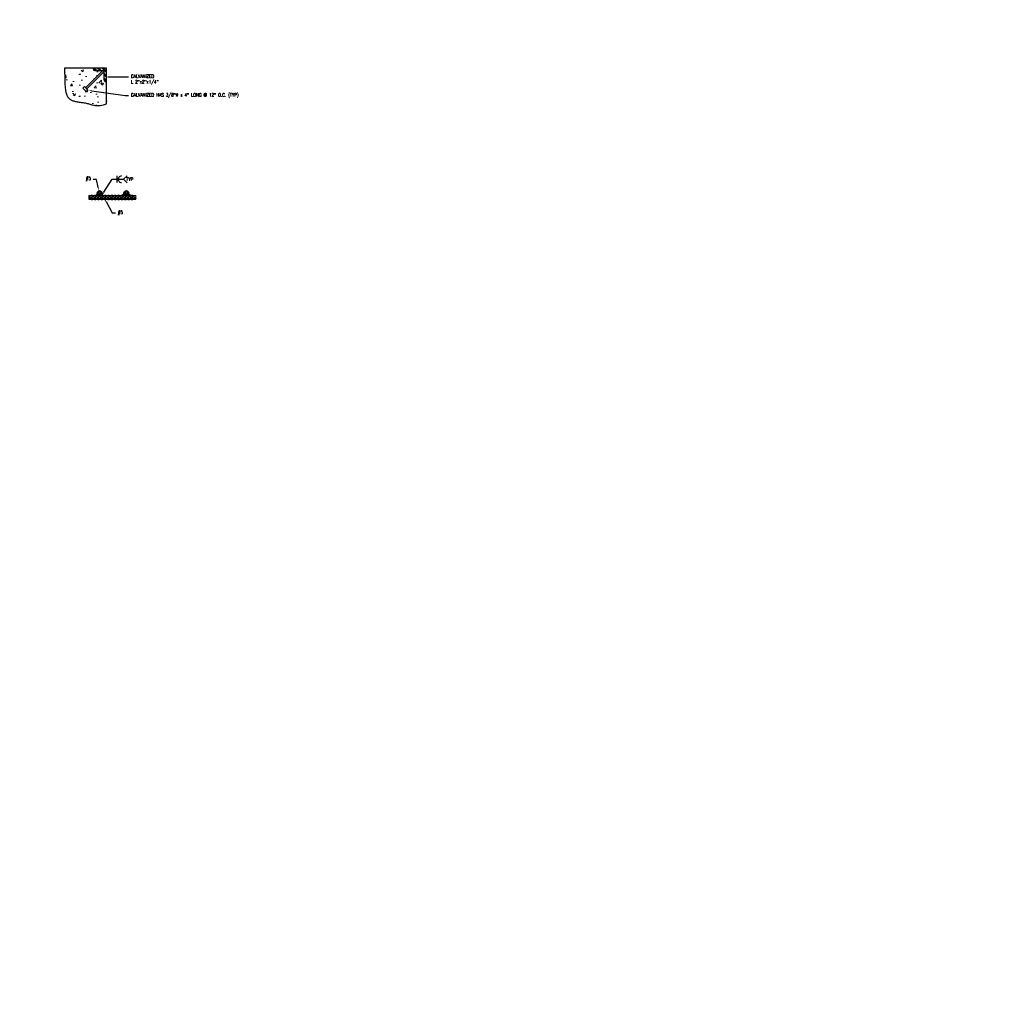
# Model space of a CAD drawing. Header units: inches. Extents: x 2 to 995, y -38 to 322.
# Tile 38 of 38: x 739 to 887, y 139 to 287. Entities that reach past the tile are written whole.
import ezdxf
from ezdxf import colors
from ezdxf.entities.mleader import LeaderData, LeaderLine
from ezdxf.math import Vec2, Vec3

# ---------------------------------------------------------------- set-up
doc = ezdxf.new("R2010")
doc.units = ezdxf.units.IN
doc.header["$MEASUREMENT"] = 0
for name, color, linetype in [('A-DETL', 3, 'Continuous'), ('A-DETL-MEDM', 3, 'Continuous'), ('M-DETL-HVY', 4, 'Continuous'), ('M-DETL-LIGHT', 1, 'Continuous')]:
    doc.layers.add(name, color=color, linetype=linetype)
doc.layers.add('A-WALL-PATT', color=9, linetype='Continuous', lineweight=18, true_color=0x808080)
doc.layers.add('G-ANNO-TEXT', color=2, linetype='Continuous', lineweight=25)
doc.styles.add('Annotative', font='romans.shx', dxfattribs={"width": 0.8, "height": 0.125})

msp = doc.modelspace()

# ---------------------------------------------------------------- hatches: boundary and pattern name
at = {"layer": 'A-WALL-PATT'}
h = msp.add_hatch(dxfattribs=at)
h.set_pattern_fill('AR-CONC', color=8, scale=0.5, style=0)
h.set_pattern_definition([(50, (-430.593, -16.0843), (3.586301, -0.313761), [0.375, -4.125]), (355, (-430.593, -16.0843), (-0.693757, 3.760961), [0.3, -3.3]), (100.45144, (-430.294, -16.1104), (2.892544, 3.4472), [0.318701, -3.505711]), (46.1842, (-430.593, -15.0843), (5.336207, -0.827596), [0.5625, -6.1875]), (96.63564, (-430.148, -15.153), (4.67331, 4.870593), [0.478052, -5.25857]), (351.18416, (-430.593, -15.084), (4.67331, 4.870593), [0.45, -4.95]), (21, (-430.093, -15.3343), (2.984535, -2.0130945), [0.375, -4.125]), (326, (-430.093, -15.3343), (1.216577, 3.62575), [0.3, -3.3]), (71.45144, (-429.8442, -15.502), (4.201112, 1.612656), [0.318701, -3.505711]), (37.5, (-430.5929, -16.0843), (0.0607993, 1.6644693), [0, -3.26, 0, -3.35, 0, -3.3125]), (7.5, (-430.5929, -16.0843), (1.3153477, 1.9720586), [0, -1.91, 0, -3.185, 0, -1.2625]), (327.5, (-431.7079, -16.0843), (2.6691122, -0.1127744), [0, -1.25, 0, -3.9, 0, -5.175]), (317.5, (-432.208, -16.0843), (2.915931, 0.500525), [0, -1.625, 0, -2.59, 0, -3.675])])
h.paths.add_polyline_path([(750.8622, 273.9109), (751.2498, 273.9109), (751.7558, 274.0065), (752.1977, 274.1194), (752.1977, 277.4821), (751.8852, 277.4821), (751.8852, 279.0014), (749.2558, 276.3721), (749.4326, 276.1953), (749.1969, 275.9596), (748.6665, 276.4899), (748.9022, 276.7256), (749.079, 276.5488), (751.6997, 279.1696), (750.1977, 279.1696), (750.1977, 279.4821), (745.9144, 279.4821), (745.9795, 278.0184), (745.9795, 277.1295), (746.0326, 276.4984), (746.1092, 276.0044), (746.2111, 275.6056), (746.3585, 275.294), (746.5989, 274.9811), (746.7757, 274.8043), (747.1266, 274.6514), (747.3606, 274.5633), (747.7536, 274.4845), (748.2033, 274.4039), (748.63, 274.3455), (749.0112, 274.2881), (749.4276, 274.1758), (749.9066, 274.0323), (750.4456, 273.9109)])

# ---------------------------------------------------------------- linework, layer by layer
at = {"layer": 'A-DETL'}
for p, q in [((749.5837, 260.0422), (750.1295, 260.0422)), ((749.6357, 260.3704), (749.9908, 260.3704)), ((749.6876, 260.136), (750.1295, 260.136)), ((750.1364, 260.3704), (750.4916, 260.3704)), ((750.258, 260.136), (750.6303, 260.136)), ((750.258, 260.0422), (750.6303, 260.0422)), ((750.6223, 260.4144), (750.6005, 260.3925)), ((750.6372, 260.3704), (750.9923, 260.3704)), ((750.7588, 260.136), (751.1311, 260.136)), ((750.7588, 260.0422), (751.1311, 260.0422)), ((751.138, 260.3704), (751.4931, 260.3704)), ((751.2596, 260.136), (751.6319, 260.136)), ((751.2596, 260.0422), (751.6319, 260.0422)), ((751.6388, 260.3704), (751.9939, 260.3704)), ((751.7604, 260.136), (752.1327, 260.136)), ((751.7604, 260.0422), (752.1327, 260.0422)), ((752.1396, 260.3704), (752.4947, 260.3704)), ((752.2611, 260.136), (752.6334, 260.136)), ((752.2611, 260.0422), (752.6334, 260.0422)), ((752.6404, 260.3704), (752.9955, 260.3704)), ((752.7619, 260.136), (753.1342, 260.136)), ((752.7619, 260.0422), (753.1342, 260.0422)), ((753.1409, 260.3704), (753.4963, 260.3704)), ((753.2627, 260.136), (753.635, 260.136)), ((753.2627, 260.0422), (753.635, 260.0422)), ((753.6419, 260.3704), (753.997, 260.3704)), ((753.7635, 260.136), (754.1358, 260.136)), ((753.7635, 260.0422), (754.1358, 260.0422)), ((754.1427, 260.3704), (754.4978, 260.3704)), ((754.2643, 260.136), (754.6366, 260.136)), ((754.2643, 260.0422), (754.6366, 260.0422)), ((754.6435, 260.3704), (754.9986, 260.3704)), ((754.7651, 260.136), (755.1374, 260.136)), ((754.7651, 260.0422), (755.1374, 260.0422)), ((755.1443, 260.3704), (756.0002, 260.3704)), ((755.2658, 260.136), (755.6381, 260.136)), ((755.2658, 260.0422), (755.6381, 260.0422)), ((755.7666, 260.136), (756.1389, 260.136)), ((755.7666, 260.0422), (756.1389, 260.0422)), ((756.1459, 260.3704), (756.5608, 260.3704)), ((756.2674, 260.136), (756.5088, 260.136)), ((756.2674, 260.0422), (756.6127, 260.0422)), ((749.9908, 259.8079), (749.6357, 259.8079)), ((750.4916, 259.8079), (750.1364, 259.8079)), ((750.9923, 259.8079), (750.6372, 259.8079)), ((751.4931, 259.8079), (751.138, 259.8079)), ((751.9939, 259.8079), (751.6388, 259.8079)), ((752.4947, 259.8079), (752.1396, 259.8079)), ((752.9955, 259.8079), (752.6404, 259.8079)), ((753.4963, 259.8079), (753.1411, 259.8079)), ((753.997, 259.8079), (753.6419, 259.8079)), ((754.4978, 259.8079), (754.1427, 259.8079)), ((754.9986, 259.8079), (754.6435, 259.8079)), ((755.4994, 259.8079), (755.1443, 259.8079)), ((756.0002, 259.8079), (755.6451, 259.8079)), ((756.5608, 259.8079), (756.1459, 259.8079))]:
    msp.add_line(p, q, dxfattribs=at)
for centre in [(751.1904, 260.7297), (755.1904, 260.7297)]:
    msp.add_circle(centre, 0.3594, dxfattribs=at)
for centre, radius, start, end in [((749.7155, 260.2297), 0.1617, 119.57386, 240.42614), ((749.7155, 259.9485), 0.1617, 119.57386, 240.42614), ((749.5559, 260.2297), 0.1617, 299.57386, 60.42614), ((750.0324, 260.2379), 0.1686, 52.452976, 128.236748), ((749.9607, 260.2756), 0.0994, 36.471535, 72.413875), ((749.6443, 260.0383), 0.4949, 11.386755, 36.789675), ((749.6443, 260.1399), 0.4949, 323.210325, 348.613245), ((749.8435, 260.0697), 0.4198, 9.086783, 45.987768), ((749.8435, 260.1085), 0.4198, 314.012232, 350.913217), ((750.5332, 260.2379), 0.1686, 52.452976, 128.236748), ((750.4615, 260.2756), 0.0994, 36.471535, 72.413875), ((750.1451, 260.0383), 0.4949, 11.386755, 36.789675), ((750.1451, 260.1399), 0.4949, 323.210325, 348.613245), ((750.3443, 260.0697), 0.4198, 9.086783, 45.987768), ((750.3443, 260.1085), 0.4198, 314.012232, 350.913217), ((751.034, 260.2379), 0.1686, 52.452976, 128.236748), ((750.9623, 260.2756), 0.0994, 36.471535, 72.413875), ((750.6459, 260.0383), 0.4949, 11.386755, 36.789675), ((750.6459, 260.1399), 0.4949, 323.210325, 348.613245), ((750.845, 260.0697), 0.4198, 9.086783, 45.987768), ((750.845, 260.1085), 0.4198, 314.012232, 350.913217), ((751.5348, 260.2379), 0.1686, 52.452976, 128.236748), ((751.4631, 260.2756), 0.0994, 36.471535, 72.413875), ((751.1467, 260.0383), 0.4949, 11.386755, 36.789675), ((751.1467, 260.1399), 0.4949, 323.210325, 348.613245), ((751.3458, 260.0697), 0.4198, 9.086783, 45.987768), ((751.3458, 260.1085), 0.4198, 314.012232, 350.913217), ((752.0355, 260.2379), 0.1686, 52.452976, 128.236748), ((751.9639, 260.2756), 0.0994, 36.471535, 72.413875), ((751.6475, 260.0383), 0.4949, 11.386755, 36.789675), ((751.6475, 260.1399), 0.4949, 323.210325, 348.613245), ((751.8466, 260.0697), 0.4198, 9.086783, 45.987768), ((751.8466, 260.1085), 0.4198, 314.012232, 350.913217), ((752.5363, 260.2379), 0.1686, 52.452976, 128.236748), ((752.4646, 260.2756), 0.0994, 36.471535, 72.413875), ((752.1483, 260.0383), 0.4949, 11.386755, 36.789675), ((752.1483, 260.1399), 0.4949, 323.210325, 348.613245), ((752.3474, 260.0697), 0.4198, 9.086783, 45.987768), ((752.3474, 260.1085), 0.4198, 314.012232, 350.913217), ((753.0371, 260.2379), 0.1686, 52.452976, 128.236748), ((752.9654, 260.2756), 0.0994, 36.471535, 72.413875), ((752.649, 260.0383), 0.4949, 11.386755, 36.789675), ((752.649, 260.1399), 0.4949, 323.210325, 348.613245), ((752.8482, 260.0697), 0.4198, 9.086783, 45.987768), ((752.8482, 260.1085), 0.4198, 314.012232, 350.913217), ((753.5379, 260.2379), 0.1686, 52.452976, 128.236748), ((753.4662, 260.2756), 0.0994, 36.471535, 72.413875), ((753.1498, 260.0383), 0.4949, 11.386755, 36.789675), ((753.1498, 260.1399), 0.4949, 323.210325, 348.613245), ((753.349, 260.0697), 0.4198, 9.086783, 45.987768), ((753.349, 260.1085), 0.4198, 314.012232, 350.913217), ((754.0387, 260.2379), 0.1686, 52.452976, 128.236748), ((753.967, 260.2756), 0.0994, 36.471535, 72.413875), ((753.6506, 260.0383), 0.4949, 11.386755, 36.789675), ((753.6506, 260.1399), 0.4949, 323.210325, 348.613245), ((753.8497, 260.0697), 0.4198, 9.086783, 45.987768), ((753.8497, 260.1085), 0.4198, 314.012232, 350.913217), ((754.5395, 260.2379), 0.1686, 52.452976, 128.236748), ((754.4678, 260.2756), 0.0994, 36.471535, 72.413875), ((754.1514, 260.0383), 0.4949, 11.386755, 36.789675), ((754.1514, 260.1399), 0.4949, 323.210325, 348.613245), ((754.3505, 260.0697), 0.4198, 9.086783, 45.987768), ((754.3505, 260.1085), 0.4198, 314.012232, 350.913217), ((755.0402, 260.2379), 0.1686, 52.452976, 128.236748), ((754.9686, 260.2756), 0.0994, 36.471535, 72.413875), ((754.6522, 260.0383), 0.4949, 11.386755, 36.789675), ((754.6522, 260.1399), 0.4949, 323.210325, 348.613245), ((754.8513, 260.0697), 0.4198, 9.086783, 45.987768), ((754.8513, 260.1085), 0.4198, 314.012232, 350.913217), ((755.541, 260.2379), 0.1686, 52.452976, 128.236748), ((755.4694, 260.2756), 0.0994, 36.471535, 72.413875), ((755.153, 260.0383), 0.4949, 11.386755, 36.789675), ((755.153, 260.1399), 0.4949, 323.210325, 348.613245), ((755.3521, 260.0697), 0.4198, 9.086783, 45.987768), ((755.3521, 260.1085), 0.4198, 314.012232, 350.913217), ((756.0418, 260.2379), 0.1686, 52.452976, 128.236748), ((755.9701, 260.2756), 0.0994, 36.471535, 72.413875), ((755.6537, 260.0383), 0.4949, 11.386755, 36.789675), ((755.6537, 260.1399), 0.4949, 323.210325, 348.613245), ((755.8529, 260.0697), 0.4198, 9.086783, 45.987768), ((755.8529, 260.1085), 0.4198, 314.012232, 350.913217), ((756.6406, 260.2297), 0.1617, 119.57386, 240.42614), ((756.481, 260.2297), 0.1617, 299.57386, 60.42614), ((756.481, 259.9485), 0.1617, 299.57386, 60.42614), ((750.0324, 259.9403), 0.1686, 231.763252, 307.547024), ((749.9607, 259.9026), 0.0994, 287.586125, 323.528465), ((750.5332, 259.9403), 0.1686, 231.763252, 307.547024), ((750.4615, 259.9026), 0.0994, 287.586125, 323.528465), ((751.034, 259.9403), 0.1686, 231.763252, 307.547024), ((750.9623, 259.9026), 0.0994, 287.586125, 323.528465), ((751.5348, 259.9403), 0.1686, 231.763252, 307.547024), ((751.4631, 259.9026), 0.0994, 287.586125, 323.528465), ((752.0355, 259.9403), 0.1686, 231.763252, 307.547024), ((751.9639, 259.9026), 0.0994, 287.586125, 323.528465), ((752.5363, 259.9403), 0.1686, 231.763252, 307.547024), ((752.4646, 259.9026), 0.0994, 287.586125, 323.528465), ((753.0371, 259.9403), 0.1686, 231.763252, 307.547024), ((752.9654, 259.9026), 0.0994, 287.586125, 323.528465), ((753.5379, 259.9403), 0.1686, 231.763252, 307.547024), ((753.4662, 259.9026), 0.0994, 287.586125, 323.528465), ((754.0387, 259.9403), 0.1686, 231.763252, 307.547024), ((753.967, 259.9026), 0.0994, 287.586125, 323.528465), ((754.5395, 259.9403), 0.1686, 231.763252, 307.547024), ((754.4678, 259.9026), 0.0994, 287.586125, 323.528465), ((755.0402, 259.9403), 0.1686, 231.763252, 307.547024), ((754.9686, 259.9026), 0.0994, 287.586125, 323.528465), ((755.541, 259.9403), 0.1686, 231.763252, 307.547024), ((755.4694, 259.9026), 0.0994, 287.586125, 323.528465), ((756.0418, 259.9403), 0.1686, 231.763252, 307.547024), ((755.9701, 259.9026), 0.0994, 287.586125, 323.528465)]:
    msp.add_arc(centre, radius, start, end, dxfattribs=at)
at = {"layer": 'A-DETL-MEDM'}
for p, q in [((752.1977, 279.4821), (745.9144, 279.4821)), ((752.1977, 274.1194), (752.1977, 279.4821)), ((751.2457, 273.9103), (751.7558, 274.0065)), ((751.7558, 274.0065), (752.1977, 274.1194))]:
    msp.add_line(p, q, dxfattribs=at)
msp.add_lwpolyline([(745.9208, 279.4821), (745.9345, 278.8419), (745.9473, 278.2875), (745.9601, 277.81), (745.9739, 277.4004), (745.9894, 277.05), (746.0077, 276.7496), (746.0295, 276.4905), (746.0557, 276.2638), (746.0871, 276.0616), (746.1235, 275.8809), (746.1646, 275.7198), (746.2103, 275.5764), (746.2602, 275.4488), (746.314, 275.335), (746.3715, 275.2332), (746.4323, 275.1414), (746.4965, 275.0579), (746.5643, 274.9819), (746.6363, 274.9128), (746.7131, 274.8499), (746.7952, 274.7927), (746.8832, 274.7404), (746.9776, 274.6926), (747.0789, 274.6484), (747.1876, 274.6075), (747.3031, 274.5695), (747.4251, 274.5344), (747.553, 274.5019), (747.6862, 274.4719), (747.8241, 274.4442), (747.9663, 274.4187), (748.1121, 274.3953), (748.261, 274.3736), (748.4119, 274.3529), (748.564, 274.3324), (748.7162, 274.3112), (748.8674, 274.2884), (749.0166, 274.2632), (749.1629, 274.2347), (749.3052, 274.2021), (749.4431, 274.1649), (749.5782, 274.1245), (749.7129, 274.0825), (749.8493, 274.0406), (749.9898, 274.0006), (750.1367, 273.9642), (750.2921, 273.9331), (750.4584, 273.909), (750.6373, 273.8936), (750.8287, 273.888), (751.0317, 273.8932), (751.2457, 273.9103)], dxfattribs=at)
at = {"layer": 'G-ANNO-TEXT'}
for p, q in [((753.8117, 262.3205), (753.8117, 263.328)), ((754.7781, 262.8247), (755.2935, 263.3401)), ((754.7781, 262.8247), (755.2935, 262.3093))]:
    msp.add_line(p, q, dxfattribs=at)
msp.add_arc((754.4622, 262.8242), 0.4921, 87.041071, 272.958929, dxfattribs=at)
at = {"layer": 'M-DETL-HVY'}
for p, q in [((750.1977, 279.4821), (750.1977, 279.3883)), ((749.079, 276.5488), (751.6685, 279.1383)), ((751.8797, 278.9959), (749.2558, 276.3721)), ((751.8485, 278.9648), (749.2558, 276.3721)), ((750.4477, 279.1383), (751.6977, 279.1383)), ((751.8852, 277.7008), (751.8852, 278.9508)), ((748.6665, 276.4899), (748.9022, 276.7256)), ((748.9022, 276.7256), (748.6665, 276.4899)), ((748.6665, 276.4899), (749.1969, 275.9596)), ((749.4326, 276.1953), (748.9022, 276.7256)), ((752.1977, 277.4508), (752.1352, 277.4508)), ((749.4326, 276.1953), (749.1969, 275.9596)), ((749.1969, 275.9596), (749.4326, 276.1953)), ((750.8101, 260.5691), (750.5993, 260.3934)), ((750.6097, 260.402), (750.9953, 260.402)), ((750.6217, 260.3814), (750.9455, 260.3814)), ((750.6429, 260.4185), (751.0107, 260.4185)), ((750.6541, 260.4391), (750.979, 260.4391)), ((750.6789, 260.4597), (750.9434, 260.4597)), ((750.6986, 260.4762), (750.927, 260.4762)), ((750.7233, 260.4968), (750.9064, 260.4968)), ((750.7431, 260.5132), (750.8981, 260.5132)), ((750.7678, 260.5338), (750.8776, 260.5338)), ((750.8035, 260.5544), (750.8767, 260.5544)), ((750.8076, 260.5709), (750.8529, 260.5956)), ((750.8151, 260.575), (750.866, 260.575)), ((751.2938, 260.3855), (751.4533, 260.3855)), ((751.3284, 260.3979), (751.4815, 260.3979)), ((751.3701, 260.4185), (751.7302, 260.4185)), ((751.4018, 260.4391), (751.7062, 260.4391)), ((751.4228, 260.4556), (751.6869, 260.4556)), ((751.4409, 260.4721), (751.6676, 260.4721)), ((751.464, 260.4968), (751.6387, 260.4968)), ((751.4803, 260.5174), (751.6147, 260.5174)), ((751.4969, 260.5421), (751.5858, 260.5421)), ((751.5107, 260.5668), (751.5569, 260.5668)), ((751.5236, 260.5952), (751.7865, 260.3704)), ((751.588, 260.3979), (751.7379, 260.3979)), ((751.6162, 260.3855), (751.7503, 260.3855)), ((754.8446, 260.6185), (754.5737, 260.403)), ((754.5844, 260.4115), (755.0233, 260.4115)), ((754.6048, 260.4278), (754.9825, 260.4278)), ((754.6179, 260.3872), (754.9495, 260.3872)), ((754.6354, 260.4521), (754.95, 260.4521)), ((754.6711, 260.4805), (754.9315, 260.4805)), ((754.7069, 260.5089), (754.9068, 260.5089)), ((754.7426, 260.5373), (754.8825, 260.5373)), ((754.7838, 260.5617), (754.8608, 260.5617)), ((754.814, 260.5942), (754.8576, 260.5942)), ((755.827, 260.3872), (755.2991, 260.3872)), ((755.7964, 260.4115), (755.3574, 260.4115)), ((755.776, 260.4278), (755.3853, 260.4278)), ((755.7454, 260.4521), (755.4186, 260.4521)), ((755.7096, 260.4805), (755.4493, 260.4805)), ((755.6739, 260.5089), (755.4739, 260.5089)), ((755.6382, 260.5373), (755.4983, 260.5373)), ((755.597, 260.5617), (755.52, 260.5617)), ((755.5668, 260.5942), (755.5232, 260.5942)), ((755.5362, 260.6185), (755.8481, 260.3704))]:
    msp.add_line(p, q, dxfattribs=at)
for centre in [(751.1904, 260.7297), (755.1904, 260.7297)]:
    msp.add_circle(centre, 0.2977, dxfattribs=at)
for centre, radius, start, end in [((750.4477, 279.3883), 0.25, 180, 270), ((751.6977, 278.9508), 0.1875, 0, 89.999981), ((752.1352, 277.7008), 0.25, 180, 270)]:
    msp.add_arc(centre, radius, start, end, dxfattribs=at)
at = {"layer": 'M-DETL-LIGHT'}
for p, q in [((750.1977, 279.4821), (750.5102, 279.1696)), ((750.3852, 279.4821), (750.6977, 279.1696)), ((750.8852, 279.4821), (751.1977, 279.1696)), ((751.0727, 279.4821), (751.3852, 279.1696)), ((751.5727, 279.4821), (752.1977, 278.8571)), ((751.7602, 279.4821), (752.1977, 279.0446)), ((751.8852, 278.6696), (752.1977, 278.3571)), ((751.8852, 278.4821), (752.1977, 278.1696)), ((751.8852, 277.9821), (752.1977, 277.6696)), ((751.8852, 277.7946), (752.1977, 277.4821)), ((751.1983, 261.089), (750.8311, 260.7218)), ((751.3104, 261.0685), (750.8516, 260.6097)), ((751.4839, 260.9371), (750.983, 260.4362)), ((751.5291, 260.8497), (751.0704, 260.391)), ((755.1983, 261.089), (754.8311, 260.7218)), ((755.3104, 261.0685), (754.8516, 260.6097)), ((755.4839, 260.9371), (754.983, 260.4362)), ((755.5291, 260.8497), (755.0704, 260.391))]:
    msp.add_line(p, q, dxfattribs=at)

# ---------------------------------------------------------------- leaders
at = {"layer": 'G-ANNO-TEXT'}
ml = msp.add_multileader_mtext('Standard', dxfattribs=at)
ml.set_content('\\A1;VENTILATOR', color=256, style='Annotative')
ml.set_leader_properties(color=1, linetype='ByLayer', lineweight=-1)
ml.build(insert=Vec2(0, 0))
ml.multileader.update_dxf_attribs({"text_right_attachment_type": 3, "dogleg_length": 0.125, "arrow_head_size": 2, "scale": 16})
ctx = ml.context
ctx.base_point, ctx.scale, ctx.char_height, ctx.arrow_head_size, ctx.landing_gap_size, ctx.plane_origin = Vec3(292.0482, 285.7231), 16, 2, 2, 1.44, Vec3(284.44, 252.3815)
ctx.right_attachment = 3
notes = []
notes.append((ctx, [(0, (1, 1, 0), (290.0482, 285.7231), (1, 0), 2, [(0, [(279.3739, 284.2199)], 0, [])])]))
ctx.mtext.insert, ctx.mtext.width, ctx.mtext.defined_height, ctx.mtext.flow_direction = Vec3(293.4882, 286.7231), 30.796875, 11.8375, 5
ml = msp.add_multileader_mtext('Standard', dxfattribs=at)
ml.set_content('\\A1;GALVANIZED \\PL 2"x2"x1/4" ', color=256, style='Annotative')
ml.set_leader_properties(color=1, linetype='ByLayer', lineweight=-1)
ml.build(insert=Vec2(0, 0))
ml.multileader.update_dxf_attribs({"text_right_attachment_type": 3, "dogleg_length": 0.125, "arrow_head_size": 0.5, "scale": 4})
ctx = ml.context
ctx.base_point, ctx.scale, ctx.char_height, ctx.arrow_head_size, ctx.landing_gap_size, ctx.plane_origin = Vec3(755.5324, 278.179), 4, 0.5, 0.5, 0.36, Vec3(758.431, 287.8804)
ctx.right_attachment = 3
notes.append((ctx, [(0, (1, 1, 0), (755.0324, 278.179), (1, 0), 0.5, [(0, [(752.0141, 278.164)], 0, [])])]))
ctx.mtext.insert, ctx.mtext.width, ctx.mtext.flow_direction = Vec3(755.8924, 278.5123), 9.146635, 5
ml = msp.add_multileader_mtext('Standard', dxfattribs=at)
ml.set_content('\\A1;GALVANIZED HAS 3/8"%%C x 4" LONG @ 12" O.C. (TYP)', color=256, style='Annotative')
ml.set_leader_properties(color=1, linetype='ByLayer', lineweight=-1)
ml.build(insert=Vec2(0, 0))
ml.multileader.update_dxf_attribs({"text_right_attachment_type": 3, "dogleg_length": 0.125, "arrow_head_size": 0.5, "scale": 4})
ctx = ml.context
ctx.base_point, ctx.scale, ctx.char_height, ctx.arrow_head_size, ctx.landing_gap_size, ctx.plane_origin = Vec3(755.5325, 275.3922), 4, 0.5, 0.5, 0.36, Vec3(758.431, 281.7003)
ctx.right_attachment = 3
notes.append((ctx, [(0, (1, 1, 0), (755.0325, 275.3922), (1, 0), 0.5, [(0, [(749.5321, 276.1501)], 0, [])])]))
ctx.mtext.insert, ctx.mtext.width, ctx.mtext.flow_direction = Vec3(755.8925, 275.7256), 7.724737, 5
ml = msp.add_multileader_mtext('Standard', dxfattribs=at)
ml.set_content('\\A1;#5', color=256, style='Annotative')
ml.set_leader_properties(color=1, linetype='ByLayer', lineweight=-1)
ml.build(insert=Vec2(0, 0))
ml.multileader.update_dxf_attribs({"text_right_attachment_type": 3, "dogleg_length": 0.125, "arrow_head_size": 0.5, "scale": 4})
ctx = ml.context
ctx.base_point, ctx.scale, ctx.char_height, ctx.arrow_head_size, ctx.landing_gap_size, ctx.plane_origin = Vec3(748.8427, 262.8731), 4, 0.5, 0.5, 0.36, Vec3(750.0803, 275.3645)
ctx.right_attachment, ctx.text_align_type = 3, 2
notes.append((ctx, [(1, (1, 1, 0), (750.7294, 262.7779), (-1, 0), 0.5, [(0, [(751.0721, 261.0799)], 0, [])])]))
ctx.mtext.insert, ctx.mtext.width, ctx.mtext.alignment, ctx.mtext.flow_direction = Vec3(749.8694, 263.2064), 7.331202, 3, 5
ml = msp.add_multileader_mtext('Standard', dxfattribs=at)
ml.set_content('\\A1;TYP', color=256, style='Annotative')
ml.set_leader_properties(color=1, linetype='ByLayer', lineweight=-1)
ml.build(insert=Vec2(0, 0))
ml.multileader.update_dxf_attribs({"text_right_attachment_type": 3, "dogleg_length": 0.125, "arrow_head_size": 0.5, "scale": 4})
ctx = ml.context
ctx.base_point, ctx.scale, ctx.char_height, ctx.arrow_head_size, ctx.landing_gap_size, ctx.plane_origin = Vec3(754.8074, 262.8247), 4, 0.5, 0.5, 0.36, Vec3(760.0178, 275.4114)
ctx.right_attachment = 3
notes.append((ctx, [(0, (1, 1, 0), (753.059, 262.8247), (1, 0), 1.7484, [(0, [(751.5721, 260.4393)], 0, [])])]))
ctx.mtext.insert, ctx.mtext.width, ctx.mtext.flow_direction = Vec3(755.1674, 263.0747), 7.331202, 5
ml = msp.add_multileader_mtext('Standard', dxfattribs=at)
ml.set_content('\\A1;#5', color=256, style='Annotative')
ml.set_leader_properties(color=1, linetype='ByLayer', lineweight=-1)
ml.build(insert=Vec2(0, 0))
ml.multileader.update_dxf_attribs({"text_right_attachment_type": 3, "dogleg_length": 0.125, "arrow_head_size": 0.5, "scale": 4})
ctx = ml.context
ctx.base_point, ctx.scale, ctx.char_height, ctx.arrow_head_size, ctx.landing_gap_size, ctx.plane_origin = Vec3(753.5408, 257.7779), 4, 0.5, 0.5, 0.36, Vec3(760.0178, 270.3645)
ctx.right_attachment = 3
notes.append((ctx, [(0, (1, 1, 0), (753.0408, 257.7779), (1, 0), 0.5, [(0, [(751.9158, 259.9081)], 0, [])])]))
ctx.mtext.insert, ctx.mtext.width, ctx.mtext.flow_direction = Vec3(753.9008, 258.1112), 7.331202, 5
ml = msp.add_multileader_mtext('Standard', dxfattribs=at)
ml.set_content('\\A1;SS WASHERS EACH SIDE TO PROVIDE 1/4" CLEARANCE ALL AROUND WHEN CLOSED', color=256, style='Annotative')
ml.set_leader_properties(color=1, linetype='ByLayer', lineweight=-1)
ml.build(insert=Vec2(0, 0))
ml.multileader.update_dxf_attribs({"text_right_attachment_type": 3, "dogleg_length": 0.125, "arrow_head_size": 2, "scale": 16})
ctx = ml.context
ctx.base_point, ctx.scale, ctx.char_height, ctx.arrow_head_size, ctx.landing_gap_size, ctx.plane_origin = Vec3(336.4447, 209.9738), 16, 2, 2, 1.44, Vec3(310.8306, 196.4429)
ctx.right_attachment = 3
notes.append((ctx, [(1, (1, 1, 0), (378.8105, 202.9262), (-1, 0), 2, [(0, [(383.4692, 163.8451)], 0, [])])]))
ctx.mtext.insert, ctx.mtext.width, ctx.mtext.defined_height, ctx.mtext.flow_direction = Vec3(337.8847, 210.9738), 38.146515, 10.5875, 5
ml = msp.add_multileader_mtext('Standard', dxfattribs=at)
ml.set_content('\\A1;RED INDICATOR FLAG\\PEPOXY/URETHANE COATED 4" LONG x 8" HIGH', color=256, style='Annotative')
ml.set_leader_properties(color=1, linetype='ByLayer', lineweight=-1)
ml.build(insert=Vec2(0, 0))
ml.multileader.update_dxf_attribs({"text_right_attachment_type": 3, "dogleg_length": 0.125, "arrow_head_size": 2, "scale": 16})
ctx = ml.context
ctx.base_point, ctx.scale, ctx.char_height, ctx.arrow_head_size, ctx.landing_gap_size, ctx.plane_origin = Vec3(205.072, 208.3548), 16, 2, 2, 1.44, Vec3(193.3306, 196.4429)
ctx.right_attachment = 3
notes.append((ctx, [(1, (1, 1, 0), (245.6091, 200.9262), (-1, 0), 2, [(0, [(260.4825, 195.2699)], 0, [])])]))
ctx.mtext.insert, ctx.mtext.width, ctx.mtext.defined_height, ctx.mtext.flow_direction = Vec3(206.512, 209.3548), 37.611586, 10.5875, 5
ml = msp.add_multileader_mtext('Standard', dxfattribs=at)
ml.set_content('\\A1;1/16" FLEXIBLE SS CABLE ', color=256, style='Annotative')
ml.set_leader_properties(color=1, linetype='ByLayer', lineweight=-1)
ml.build(insert=Vec2(0, 0))
ml.multileader.update_dxf_attribs({"text_right_attachment_type": 3, "dogleg_length": 0.125, "arrow_head_size": 2, "scale": 16})
ctx = ml.context
ctx.base_point, ctx.scale, ctx.char_height, ctx.arrow_head_size, ctx.landing_gap_size, ctx.plane_origin = Vec3(292.8323, 202.8324), 16, 2, 2, 1.44, Vec3(284.44, 202.0054)
ctx.right_attachment = 3
notes.append((ctx, [(0, (1, 1, 0), (290.8323, 202.8324), (1, 0), 2, [(0, [(265.2481, 191.0199)], 0, [])])]))
ctx.mtext.insert, ctx.mtext.width, ctx.mtext.defined_height, ctx.mtext.flow_direction = Vec3(294.2723, 203.8324), 30.796875, 11.8375, 5
ml = msp.add_multileader_mtext('Standard', dxfattribs=at)
ml.set_content('\\A1;(3)1"x 1/4" SS STRAPS - WELD TO  DAMPER AND KEY TO SHAFT WITH SET SCREWS', color=256, style='Annotative')
ml.set_leader_properties(color=1, linetype='ByLayer', lineweight=-1)
ml.build(insert=Vec2(0, 0))
ml.multileader.update_dxf_attribs({"text_right_attachment_type": 3, "dogleg_length": 0.125, "arrow_head_size": 2, "scale": 16})
ctx = ml.context
ctx.base_point, ctx.scale, ctx.char_height, ctx.arrow_head_size, ctx.landing_gap_size, ctx.plane_origin = Vec3(419.7677, 203.0512), 16, 2, 2, 1.44, Vec3(411.3753, 208.2554)
ctx.right_attachment = 3
notes.append((ctx, [(0, (1, 1, 0), (417.7677, 203.0512), (1, 0), 2, [(0, [(404.7304, 166.0668)], 0, [])])]))
ctx.mtext.insert, ctx.mtext.width, ctx.mtext.defined_height, ctx.mtext.flow_direction = Vec3(421.2077, 204.0512), 30.796875, 11.8375, 5
ml = msp.add_multileader_mtext('Standard', dxfattribs=at)
ml.set_content('\\A1;EPOXY/URETHANE\\PCOATED STEEL COUNTERWEIGHT AS\\PREQUIRED', color=256, style='Annotative')
ml.set_leader_properties(color=1, linetype='ByLayer', lineweight=-1)
ml.build(insert=Vec2(0, 0))
ml.multileader.update_dxf_attribs({"text_right_attachment_type": 3, "dogleg_length": 0.125, "arrow_head_size": 2, "scale": 16})
ctx = ml.context
ctx.base_point, ctx.scale, ctx.char_height, ctx.arrow_head_size, ctx.landing_gap_size, ctx.plane_origin = Vec3(292.8323, 193.9716), 16, 2, 2, 1.44, Vec3(284.44, 191.4741)
ctx.right_attachment = 3
notes.append((ctx, [(0, (1, 1, 0), (290.8323, 193.9716), (1, 0), 2, [(0, [(278.9981, 192.0512)], 0, [])])]))
ctx.mtext.insert, ctx.mtext.width, ctx.mtext.defined_height, ctx.mtext.flow_direction = Vec3(294.2723, 195.0668), 30.796875, 11.8375, 5
ml = msp.add_multileader_mtext('Standard', dxfattribs=at)
ml.set_content('\\A1;PROVIDE SCREENED DAMPER COMPONENTS ONLY IF REQUIRED BY USING AGENCY', color=256, style='Annotative')
ml.set_leader_properties(color=1, linetype='ByLayer', lineweight=-1)
ml.build(insert=Vec2(0, 0))
ml.multileader.update_dxf_attribs({"text_right_attachment_type": 3, "dogleg_length": 0.125, "arrow_head_size": 2, "scale": 16})
ctx = ml.context
ctx.base_point, ctx.scale, ctx.char_height, ctx.arrow_head_size, ctx.landing_gap_size, ctx.plane_origin = Vec3(292.8323, 176.9262), 16, 2, 2, 1.44, Vec3(284.44, 175.3804)
ctx.right_attachment = 3
notes.append((ctx, [(0, (1, 1, 0), (290.8323, 176.9262), (1, 0), 2, [(0, [(280.4981, 189.1293)], 0, [])])]))
ctx.mtext.insert, ctx.mtext.width, ctx.mtext.defined_height, ctx.mtext.flow_direction = Vec3(294.2723, 177.9262), 30.796875, 11.8375, 5
ml = msp.add_multileader_mtext('Standard', dxfattribs=at)
ml.set_content('\\A1;SS FLAG AND COUNTERWEIGHT ARMS - KEY TO SHAFT WITH SS SET SCREWS', color=256, style='Annotative')
ml.set_leader_properties(color=1, linetype='ByLayer', lineweight=-1)
ml.build(insert=Vec2(0, 0))
ml.multileader.update_dxf_attribs({"text_right_attachment_type": 3, "dogleg_length": 0.125, "arrow_head_size": 2, "scale": 16})
ctx = ml.context
ctx.base_point, ctx.scale, ctx.char_height, ctx.arrow_head_size, ctx.landing_gap_size, ctx.plane_origin = Vec3(336.9019, 185.6027), 16, 2, 2, 1.44, Vec3(310.8306, 174.4585)
ctx.right_attachment = 3
notes.append((ctx, [(1, (1, 1, 0), (368.5247, 175.6027), (-1, 0), 2, [(0, [(373.17, 171.3481)], 0, [])])]))
ctx.mtext.insert, ctx.mtext.width, ctx.mtext.defined_height, ctx.mtext.flow_direction = Vec3(338.3419, 186.6027), 27.307712, 10.5875, 5
ml = msp.add_multileader_mtext('Standard', dxfattribs=at)
ml.set_content('\\A1;SS L1"x 1"x 1/8" FOR DAMPER STOP BOLT TO SHAFT WALL', color=256, style='Annotative')
ml.set_leader_properties(color=1, linetype='ByLayer', lineweight=-1)
ml.build(insert=Vec2(0, 0))
ml.multileader.update_dxf_attribs({"text_right_attachment_type": 3, "dogleg_length": 0.125, "arrow_head_size": 2, "scale": 16})
ctx = ml.context
ctx.base_point, ctx.scale, ctx.char_height, ctx.arrow_head_size, ctx.landing_gap_size, ctx.plane_origin = Vec3(8.2839, 173.3998), 16, 2, 2, 1.44, Vec3(9.501, 163.2833)
ctx.right_attachment = 3
notes.append((ctx, [(1, (1, 1, 0), (60.3258, 169.6855), (-1, 0), 2, [(1, [(89.1416, 180.3496), (76.9261, 181.3496)], 0, [])])]))
ctx.mtext.insert, ctx.mtext.width, ctx.mtext.defined_height, ctx.mtext.flow_direction = Vec3(9.7239, 174.3998), 47.436046, 10.5875, 5
ml = msp.add_multileader_mtext('Standard', dxfattribs=at)
ml.set_content('\\A1;PROVIDE SCREENED DAMPER COMPONENTS ONLY IF REQUIRED BY USING AGENCY', color=256, style='Annotative')
ml.set_leader_properties(color=1, linetype='ByLayer', lineweight=-1)
ml.build(insert=Vec2(0, 0))
ml.multileader.update_dxf_attribs({"text_right_attachment_type": 3, "dogleg_length": 0.125, "arrow_head_size": 2, "scale": 16})
ctx = ml.context
ctx.base_point, ctx.scale, ctx.char_height, ctx.arrow_head_size, ctx.landing_gap_size, ctx.plane_origin = Vec3(419.7677, 179.4759), 16, 2, 2, 1.44, Vec3(411.3753, 175.3804)
ctx.right_attachment = 3
notes.append((ctx, [(0, (1, 1, 0), (417.7677, 179.4759), (1, 0), 2, [(0, [(414.6679, 164.2231)], 0, [])])]))
ctx.mtext.insert, ctx.mtext.width, ctx.mtext.defined_height, ctx.mtext.flow_direction = Vec3(421.2077, 180.4759), 30.796875, 11.8375, 5
ml = msp.add_multileader_mtext('Standard', dxfattribs=at)
ml.set_content('18"x18" HINGED ACCESS DOOR WITH METAL FRAME CAST IN WALL. PROVIDE HIGH SECURITY LOCK AND WELDED, TAMPER RESISTANT HINGES.', color=256, style='Annotative')
ml.set_leader_properties(color=1, linetype='ByLayer', lineweight=-1)
ml.build(insert=Vec2(0, 0))
ml.multileader.update_dxf_attribs({"text_right_attachment_type": 3, "dogleg_length": 0.125, "arrow_head_size": 2, "scale": 16})
ctx = ml.context
ctx.base_point, ctx.scale, ctx.char_height, ctx.arrow_head_size, ctx.landing_gap_size, ctx.plane_origin = Vec3(116.034, 175.6172), 16, 2, 2, 1.44, Vec3(107.1417, 161.0558)
ctx.right_attachment = 3
notes.append((ctx, [(0, (1, 1, 0), (114.034, 175.6172), (1, 0), 2, [(0, [(102.0436, 175.5547)], 0, [])])]))
ctx.mtext.insert, ctx.mtext.width, ctx.mtext.defined_height, ctx.mtext.flow_direction = Vec3(117.474, 176.6172), 42.171875, 10.5875, 5
ml = msp.add_multileader_mtext('Standard', dxfattribs=at)
ml.set_content('\\A1;SS L 1"x1"x1/8"\\PBOLT TO WALL', color=256, style='Annotative')
ml.set_leader_properties(color=1, linetype='ByLayer', lineweight=-1)
ml.build(insert=Vec2(0, 0))
ml.multileader.update_dxf_attribs({"text_right_attachment_type": 3, "dogleg_length": 0.125, "arrow_head_size": 2, "scale": 16})
ctx = ml.context
ctx.base_point, ctx.scale, ctx.char_height, ctx.arrow_head_size, ctx.landing_gap_size, ctx.plane_origin = Vec3(204.3903, 171.7655), 16, 2, 2, 1.44, Vec3(203.0962, 152.7085)
ctx.right_attachment = 3
notes.append((ctx, [(1, (1, 1, 0), (229.9941, 168.0512), (-1, 0), 2, [(0, [(249.0294, 175.9418)], 0, [])])]))
ctx.mtext.insert, ctx.mtext.width, ctx.mtext.defined_height, ctx.mtext.flow_direction = Vec3(205.8303, 172.7655), 36.410756, 10.8531, 5
ml = msp.add_multileader_mtext('Standard', dxfattribs=at)
ml.set_content('\\A1;PROVIDE SCREENED DAMPER COMPONENTS ONLY IF REQUIRED BY USING AGENCY', color=256, style='Annotative')
ml.set_leader_properties(color=1, linetype='ByLayer', lineweight=-1)
ml.build(insert=Vec2(0, 0))
ml.multileader.update_dxf_attribs({"text_right_attachment_type": 3, "dogleg_length": 0.125, "arrow_head_size": 2, "scale": 16})
ctx = ml.context
ctx.base_point, ctx.scale, ctx.char_height, ctx.arrow_head_size, ctx.landing_gap_size, ctx.plane_origin = Vec3(8.1675, 159.7752), 16, 2, 2, 1.44, Vec3(9.501, 146.1027)
ctx.right_attachment = 3
notes.append((ctx, [(1, (1, 1, 0), (64.9332, 156.4418), (-1, 0), 2, [(0, [(83.7949, 170.8378)], 0, [])])]))
ctx.mtext.insert, ctx.mtext.width, ctx.mtext.defined_height, ctx.mtext.flow_direction = Vec3(9.6075, 160.8704), 54.668129, 10.5875, 5
ml = msp.add_multileader_mtext('Standard', dxfattribs=at)
ml.set_content('\\A1;POSITION OF FLAG AND COUNTERWEIGHT WHEN DAMPER IS CLOSED', color=256, style='Annotative')
ml.set_leader_properties(color=1, linetype='ByLayer', lineweight=-1)
ml.build(insert=Vec2(0, 0))
ml.multileader.update_dxf_attribs({"text_right_attachment_type": 3, "dogleg_length": 0.125, "arrow_head_size": 2, "scale": 16})
ctx = ml.context
ctx.base_point, ctx.scale, ctx.char_height, ctx.arrow_head_size, ctx.landing_gap_size, ctx.plane_origin = Vec3(292.8323, 159.5199), 16, 2, 2, 1.44, Vec3(284.44, 153.3179)
ctx.right_attachment = 3
notes.append((ctx, [(0, (1, 1, 0), (290.8323, 159.5199), (1, 0), 2, [(1, [(280.9981, 168.3324), (276.6231, 154.2699)], 0, [])])]))
ctx.mtext.insert, ctx.mtext.width, ctx.mtext.defined_height, ctx.mtext.flow_direction = Vec3(294.2723, 160.5199), 30.796875, 11.8375, 5
ml = msp.add_multileader_mtext('Standard', dxfattribs=at)
ml.set_content('\\A1;3/4"%%C SS SHAFT', color=256, style='Annotative')
ml.set_leader_properties(color=1, linetype='ByLayer', lineweight=-1)
ml.build(insert=Vec2(0, 0))
ml.multileader.update_dxf_attribs({"text_right_attachment_type": 3, "dogleg_length": 0.125, "arrow_head_size": 2, "scale": 16})
ctx = ml.context
ctx.base_point, ctx.scale, ctx.char_height, ctx.arrow_head_size, ctx.landing_gap_size, ctx.plane_origin = Vec3(336.8931, 151.8131), 16, 2, 2, 1.44, Vec3(313.2993, 126.4741)
ctx.right_attachment = 3
notes.append((ctx, [(1, (1, 1, 0), (362.1159, 151.4321), (-1, 0), 2, [(0, [(391.2149, 163.5408)], 0, [])])]))
ctx.mtext.insert, ctx.mtext.width, ctx.mtext.defined_height, ctx.mtext.flow_direction = Vec3(338.3331, 153.1464), 28.39927, 10.8531, 5
ml = msp.add_multileader_mtext('Standard', dxfattribs=at)
ml.set_content('\\A1;BRONZE SLEEVE (TYP.)', color=256, style='Annotative')
ml.set_leader_properties(color=1, linetype='ByLayer', lineweight=-1)
ml.build(insert=Vec2(0, 0))
ml.multileader.update_dxf_attribs({"text_right_attachment_type": 3, "dogleg_length": 0.125, "arrow_head_size": 2, "scale": 16})
ctx = ml.context
ctx.base_point, ctx.scale, ctx.char_height, ctx.arrow_head_size, ctx.landing_gap_size, ctx.plane_origin = Vec3(419.7677, 150.2948), 16, 2, 2, 1.44, Vec3(411.3753, 157.6773)
ctx.right_attachment = 3
notes.append((ctx, [(0, (1, 1, 0), (417.7677, 150.2948), (1, 0), 2, [(0, [(412.4179, 163.7231)], 0, [])])]))
ctx.mtext.insert, ctx.mtext.width, ctx.mtext.defined_height, ctx.mtext.flow_direction = Vec3(421.2077, 151.6282), 30.796875, 11.8375, 5
ml = msp.add_multileader_mtext('Standard', dxfattribs=at)
ml.set_content('\\A1;SS WASHER AND COTTER PIN', color=256, style='Annotative')
ml.set_leader_properties(color=1, linetype='ByLayer', lineweight=-1)
ml.build(insert=Vec2(0, 0))
ml.multileader.update_dxf_attribs({"text_right_attachment_type": 3, "dogleg_length": 0.125, "arrow_head_size": 2, "scale": 16})
ctx = ml.context
ctx.base_point, ctx.scale, ctx.char_height, ctx.arrow_head_size, ctx.landing_gap_size, ctx.plane_origin = Vec3(419.7677, 159.9034), 16, 2, 2, 1.44, Vec3(411.3753, 189.0679)
ctx.right_attachment = 3
notes.append((ctx, [(0, (1, 1, 0), (417.7677, 159.9034), (1, 0), 2, [(0, [(415.3374, 163.3637)], 0, [])])]))
ctx.mtext.insert, ctx.mtext.width, ctx.mtext.defined_height, ctx.mtext.flow_direction = Vec3(421.2077, 160.9034), 30.796875, 11.8375, 5
ml = msp.add_multileader_mtext('Standard', dxfattribs=at)
ml.set_content('\\A1;16 GA. SS DAMPER PLATE', color=256, style='Annotative')
ml.set_leader_properties(color=1, linetype='ByLayer', lineweight=-1)
ml.build(insert=Vec2(0, 0))
ml.multileader.update_dxf_attribs({"text_right_attachment_type": 3, "dogleg_length": 0.125, "arrow_head_size": 2, "scale": 16})
ctx = ml.context
ctx.base_point, ctx.scale, ctx.char_height, ctx.arrow_head_size, ctx.landing_gap_size, ctx.plane_origin = Vec3(419.7677, 145.6293), 16, 2, 2, 1.44, Vec3(411.3753, 150.9898)
ctx.right_attachment = 3
notes.append((ctx, [(0, (1, 1, 0), (417.7677, 145.6293), (1, 0), 2, [(0, [(402.7104, 155.5668)], 0, [])])]))
ctx.mtext.insert, ctx.mtext.width, ctx.mtext.defined_height, ctx.mtext.flow_direction = Vec3(421.2077, 146.6293), 30.796875, 11.8375, 5
ml = msp.add_multileader_mtext('Standard', dxfattribs=at)
ml.set_content('\\A1;GRADE', color=256, style='Annotative')
ml.set_leader_properties(color=1, linetype='ByLayer', lineweight=-1)
ml.build(insert=Vec2(0, 0))
ml.multileader.update_dxf_attribs({"text_right_attachment_type": 3, "dogleg_length": 0.125, "arrow_head_size": 2, "scale": 16})
ctx = ml.context
ctx.base_point, ctx.scale, ctx.char_height, ctx.arrow_head_size, ctx.landing_gap_size, ctx.plane_origin = Vec3(292.8323, 146.3949), 16, 2, 2, 1.44, Vec3(284.44, 137.9898)
ctx.right_attachment = 3
notes.append((ctx, [(0, (1, 1, 0), (290.8323, 146.3949), (1, 0), 2, [(0, [(290.7638, 139.0512)], 0, [])])]))
ctx.mtext.insert, ctx.mtext.width, ctx.mtext.defined_height, ctx.mtext.flow_direction = Vec3(294.2723, 147.3949), 30.796875, 11.8375, 5
for ctx, leaders in notes:
    for number, flags, end, landing, length, lines in leaders:
        leader = LeaderData()
        leader.index, (leader.has_last_leader_line, leader.has_dogleg_vector, leader.attachment_direction) = number, flags
        leader.last_leader_point, leader.dogleg_vector, leader.dogleg_length = Vec3(end), Vec3(landing), length
        for number, points, colour, breaks in lines:
            line = LeaderLine()
            line.index, line.vertices, line.color, line.breaks = number, Vec3.list(points), colors.encode_raw_color(colour), breaks
            leader.lines.append(line)
        ctx.leaders.append(leader)

doc.saveas('drawing.dxf')
